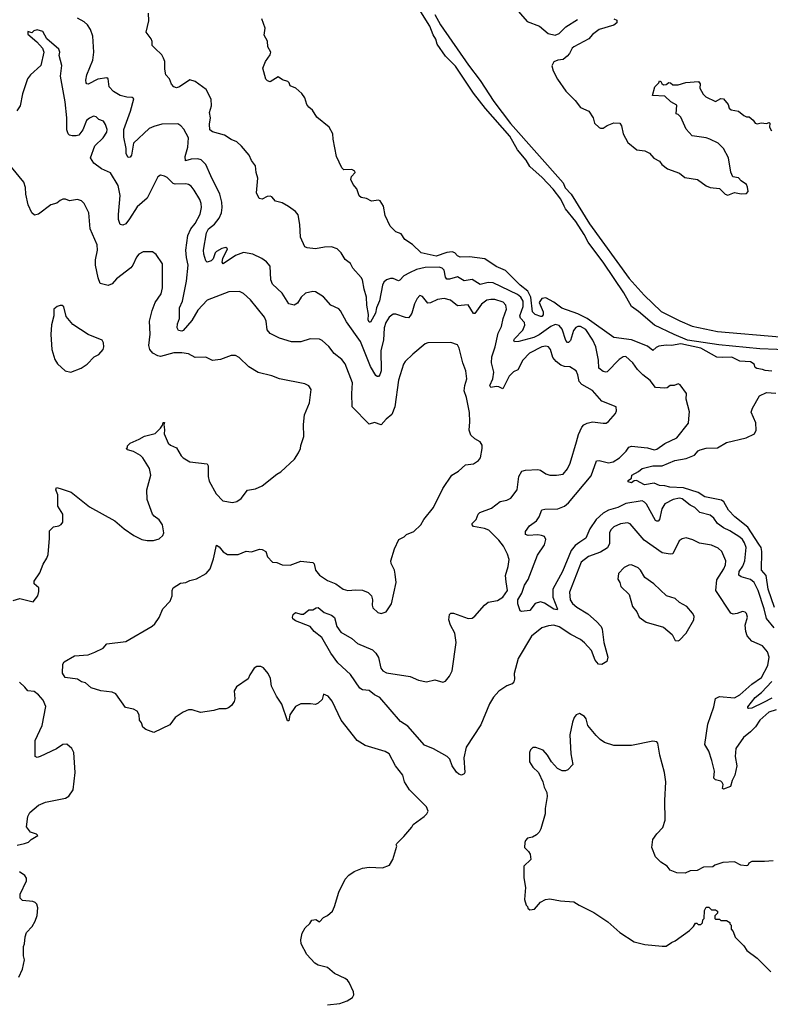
# Model space of a CAD drawing. Extents: x 2220333 to 2384341, y 721037 to 894043.
# Tile 85 of 256: x 2274423 to 2280034, y 769813 to 777168. Entities that reach past the tile are written whole.
import ezdxf

# ---------------------------------------------------------------- set-up
doc = ezdxf.new("R2010")
doc.units = 0

msp = doc.modelspace()

# ---------------------------------------------------------------- linework, layer by layer
at = {"layer": '0CON10XD'}
for points in [[(2278000, 777405), (2278216.7, 777155), (2278308.1, 777118.1), (2278373.3, 777063.3), (2278425, 777052.5), (2278456, 777064), (2278505, 777114), (2278591.7, 777168.3)], [(2280209.3, 774699.3), (2279955, 774708.4), (2279649.3, 774739.3), (2279415, 774774.9), (2279315.6, 774815), (2279167.3, 774885), (2279049, 774989), (2278995.5, 775025), (2278938.1, 775128.1), (2278788.4, 775348.4), (2278673.2, 775505), (2278642.9, 775562.9), (2278579.4, 775659.4), (2278501.8, 775755), (2278493.5, 775773.5), (2278467.5, 775827.5), (2278411.4, 775901.4), (2278329.2, 775989.2), (2278235, 776071.1), (2278208.3, 776118.3), (2278143.1, 776195), (2278087.3, 776297.3), (2277905, 776504.5), (2277815, 776618.5), (2277679.4, 776819.4), (2277605.6, 776895), (2277543.7, 776983.7), (2277532.5, 777022.5), (2277513.1, 777055), (2277488.4, 777118.4), (2277354.2, 777335)], [(2276432.3, 775772.3), (2276385, 775798.8), (2276335, 775811.2), (2276306.7, 775845), (2276295, 775850), (2276272.3, 775847.7), (2276235, 775826.7), (2276212.3, 775832.3), (2276194.1, 775874.1), (2276204, 775985), (2276190, 776025), (2276186.9, 776075), (2276154.6, 776114.6), (2276137.5, 776155), (2276082.1, 776222.1), (2276045, 776256), (2276003, 776273), (2275955, 776303.8), (2275865, 776329.2), (2275844.3, 776345), (2275842.4, 776387.6), (2275850, 776435), (2275842.5, 776475), (2275856.2, 776525), (2275853.8, 776575), (2275818, 776645), (2275735.5, 776705.5), (2275695, 776717.8), (2275617.5, 776665), (2275595, 776658.8), (2275575, 776666.7), (2275558.8, 776685), (2275542.5, 776725), (2275516.7, 776755), (2275508.3, 776798.3), (2275507.5, 776855), (2275499.1, 776879.1), (2275484.4, 776904.4), (2275433.8, 776955), (2275413.8, 776975), (2275414.3, 777005), (2275406.9, 777025), (2275368, 777075), (2275388, 777158), (2275385.9, 777215.9)], [(2277526.7, 777206.7), (2277568.5, 777128.5), (2277777.5, 776827.5), (2277865, 776714.3), (2277967.4, 776557.4), (2278091.3, 776391.3), (2278485, 775948.2), (2278500.8, 775910.8), (2278545, 775864.5), (2278682.2, 775642.2), (2278979.4, 775235), (2279090.1, 775110.1), (2279218.8, 774988.8), (2279357.9, 774917.9), (2279448.9, 774878.9), (2279638.4, 774838.4), (2280105, 774798.3)], [(2278060.3, 772969.7), (2278054.5, 773015), (2278075, 773082.5), (2278080.6, 773135), (2278068.9, 773175), (2278040, 773235), (2278005, 773280), (2277929.2, 773355), (2277897.4, 773367.4), (2277815, 773381.4), (2277804, 773395), (2277806, 773405), (2277834.2, 773435), (2277850.8, 773475), (2277862.4, 773487.6), (2277950.3, 773519.7), (2278015, 773568), (2278065, 773578.8), (2278093.3, 773595), (2278142, 773655), (2278153.1, 773755), (2278175.8, 773794.2), (2278205, 773802), (2278295, 773807.1), (2278315, 773802), (2278355, 773774.4), (2278385, 773765.6), (2278435.6, 773764.4), (2278485, 773774.2), (2278517.4, 773812.6), (2278538.5, 773855), (2278584.4, 774014.4), (2278599.5, 774070.5), (2278625.5, 774124.5), (2278639.4, 774140.6), (2278665.6, 774154.4), (2278705, 774164.4), (2278785, 774152.9), (2278806.7, 774155), (2278824.2, 774165.8), (2278876.7, 774225), (2278883.3, 774245), (2278882.5, 774275), (2278775, 774318.6), (2278705, 774398.9), (2278625, 774441.9), (2278606, 774466), (2278595.4, 774515.4), (2278581.4, 774545), (2278535, 774574.4), (2278495, 774577.9), (2278467.7, 774587.7), (2278433.3, 774613.3), (2278408.5, 774645), (2278390, 774705), (2278375, 774723.3), (2278355, 774728.5), (2278325, 774724.1), (2278232.7, 774677.3), (2278185, 774625.6), (2278147.4, 774552.6), (2278115, 774537.5), (2278082.9, 774505), (2278035, 774411.2), (2278005, 774424.4), (2277985, 774427.5), (2277945, 774420.8), (2277937.1, 774435), (2277960, 774485), (2277966.9, 774535), (2277950, 774605), (2277951.2, 774648.8), (2277976.9, 774725), (2277999.6, 774825), (2278024.5, 774875), (2278037.3, 774935), (2278061.8, 775005), (2278057.5, 775035), (2278038.1, 775058.1), (2277975, 775077.1), (2277945, 775078.8), (2277915, 775072.2), (2277875, 775041.8), (2277826.1, 774973.9), (2277815, 774972.9), (2277775, 775038.6), (2277695, 775030.9), (2277642.3, 775072.2), (2277595.3, 775085.3), (2277545, 775078), (2277495, 775053.3), (2277475, 775050), (2277435, 775100), (2277415, 775108), (2277392.9, 775085), (2277374.2, 775045), (2277354.4, 774975.6), (2277342, 774955), (2277328.1, 774941.9), (2277308, 774942), (2277235, 774967.5), (2277215, 774967.5), (2277184.4, 774945), (2277159.4, 774905), (2277146.7, 774865), (2277141.9, 774775), (2277122.8, 774697.2), (2277124.1, 774545.9), (2277114.6, 774515.4), (2277105, 774502.9), (2277095, 774502.5), (2277085, 774510), (2277046.5, 774576.5), (2276970.5, 774765), (2276865, 774912), (2276822, 774992), (2276807.8, 775007.8), (2276748.8, 775035), (2276695, 775098), (2276635, 775136), (2276615, 775137.5), (2276558.8, 775125), (2276527.5, 775095), (2276500.9, 775049.1), (2276475, 775034.2), (2276435, 775045.7), (2276410.5, 775085), (2276385.7, 775125), (2276312.1, 775192.1), (2276300.4, 775225), (2276295, 775326.7), (2276268.7, 775358.7), (2276234.3, 775384.3), (2276165, 775416), (2276095, 775428.6), (2276035, 775407.1), (2275943.8, 775343.8), (2275937, 775357), (2275941.2, 775385), (2275976.7, 775455), (2275965, 775466.2), (2275935, 775457.5), (2275894, 775435), (2275884.3, 775425), (2275868.3, 775381.7), (2275853.6, 775366.4), (2275825, 775357.5), (2275815, 775367.5), (2275799.2, 775415), (2275796.7, 775446.7), (2275820.3, 775575), (2275835.4, 775605), (2275878.5, 775641.5), (2275914.6, 775685), (2275931.4, 775725), (2275936, 775766), (2275933.8, 775805), (2275919.1, 775865), (2275850.7, 776000.7), (2275814.5, 776085), (2275780.5, 776120.5), (2275755, 776128.5), (2275705, 776124.6), (2275663.1, 776113.1), (2275661.1, 776145), (2275680.4, 776215), (2275685.4, 776285), (2275650.3, 776350.3), (2275628, 776375), (2275605, 776388.6), (2275486.4, 776386.4), (2275425, 776370.4), (2275391.4, 776355), (2275274.6, 776245), (2275260, 776155), (2275248.1, 776141.9), (2275235, 776138.2), (2275219.5, 776165), (2275218.2, 776205), (2275201, 776291), (2275202.5, 776347.5), (2275252, 776485), (2275275.6, 776575.6), (2275265, 776586), (2275225, 776588.8), (2275175, 776601.4), (2275125, 776632.2), (2275092.5, 776665), (2275083.8, 776725), (2275075, 776733.8), (2275007.9, 776722.1), (2274935, 776686.7), (2274925, 776687.5), (2274921.2, 776695), (2274917.5, 776715), (2274924.5, 776755), (2274971.1, 776865), (2274976.2, 776925), (2274970.4, 777045), (2274952.5, 777095), (2274930.2, 777130.2), (2274905, 777150.9), (2274855, 777177.9)], [(2280045, 774543.3), (2279995, 774546.2), (2279975, 774556), (2279932.3, 774562.3), (2279920.8, 774570.8), (2279912, 774595), (2279885, 774613.1), (2279805, 774618.1), (2279745, 774645.8), (2279674.5, 774644.5), (2279635, 774647.5), (2279513.6, 774715), (2279365, 774745.9), (2279295, 774733.9), (2279255, 774736.3), (2279201.1, 774728.9), (2279180.4, 774719.6), (2279155, 774695.8), (2279115, 774728.2), (2278995, 774776.5), (2278864.4, 774794.4), (2278665.1, 774935.1), (2278595, 774970), (2278475, 775013.4), (2278416.5, 775056.5), (2278355, 775089.1), (2278325.9, 775084.1), (2278305.4, 775055), (2278335.3, 774985), (2278335, 774964), (2278325, 774950), (2278319.1, 774950.9), (2278275, 774966.7), (2278256.5, 774985), (2278243, 775095), (2278220.5, 775140.5), (2278164.7, 775185), (2278055, 775294.6), (2277985.7, 775325), (2277900.9, 775380.9), (2277785.4, 775395.4), (2277715, 775394.6), (2277695, 775404.4), (2277675, 775425.6), (2277655, 775433.3), (2277615, 775429.5), (2277535, 775400.7), (2277425, 775427.1), (2277358.8, 775488.8), (2277302.5, 775525), (2277275, 775567.5), (2277235, 775582.5), (2277192.5, 775625), (2277153.8, 775705), (2277143.3, 775775), (2277117.5, 775815), (2277105, 775820), (2277052.9, 775812.9), (2277015, 775831.2), (2276975, 775840), (2276961.7, 775851.7), (2276944, 775905), (2276915, 775937.5), (2276898, 775975), (2276903.4, 775996.6), (2276930, 776025), (2276928.8, 776035), (2276905, 776049.2), (2276845, 776046.2), (2276831.7, 776061.7), (2276790, 776145), (2276765.8, 776275), (2276764.2, 776315), (2276736.2, 776365), (2276645, 776440), (2276612.3, 776492.3), (2276583.3, 776515), (2276570, 776535), (2276553.6, 776583.6), (2276532.5, 776615), (2276487, 776657), (2276443.6, 776673.6), (2276437.5, 776695), (2276426.4, 776706.4), (2276388.3, 776718.3), (2276355, 776740), (2276295, 776703.3), (2276275, 776710), (2276262.3, 776722.3), (2276241.2, 776805), (2276260, 776855), (2276296.2, 776905), (2276300, 776925), (2276277.5, 776965), (2276276.4, 777006.4), (2276250.7, 777050.7), (2276257, 777103), (2276233.6, 777173.6)], [(2278865, 777173.8), (2278887.5, 777165), (2278886.7, 777145), (2278865, 777126.2), (2278755.5, 777094.5), (2278705, 777058), (2278676.7, 777025), (2278565, 776966), (2278552, 776955), (2278532.5, 776915), (2278515, 776894), (2278485, 776870), (2278445, 776865.8), (2278415, 776853.3), (2278401.7, 776821.7), (2278410, 776785), (2278443.4, 776723.4), (2278505, 776633.8), (2278574.2, 776564.2), (2278615, 776512), (2278676.7, 776485), (2278710, 776435), (2278720, 776395), (2278755, 776363.3), (2278765, 776356.7), (2278785, 776356.7), (2278813.3, 776376.7), (2278865, 776396.7), (2278910, 776395), (2278922.5, 776375), (2278934.1, 776314.1), (2278969.5, 776249.5), (2279035, 776196.7), (2279095, 776187.5), (2279130.7, 776170.7), (2279164.1, 776134.1), (2279205, 776110), (2279222.5, 776085), (2279265, 776054.2), (2279355, 776020), (2279395, 775990), (2279490, 775975), (2279555, 775927.5), (2279583.6, 775913.6), (2279655, 775907.5), (2279695, 775863.3), (2279715, 775856.7), (2279765, 775876.7), (2279815, 775867.5), (2279855, 775870), (2279867.5, 775885), (2279862.5, 775917.5), (2279855.9, 775935.9), (2279815, 775963.3), (2279795, 775987.5), (2279752.5, 775995), (2279738.3, 776028.3), (2279720, 776135), (2279683.8, 776205), (2279643.3, 776245), (2279582.5, 776275), (2279555, 776286.2), (2279450.7, 776300.7), (2279405, 776350), (2279365, 776440), (2279345, 776460), (2279330, 776465), (2279335, 776530), (2279290, 776555), (2279245, 776597.5), (2279152.5, 776602.5), (2279170, 776665), (2279200, 776695), (2279205, 776710), (2279216.4, 776706.4), (2279221.7, 776691.7), (2279235, 776680), (2279255, 776682.5), (2279275, 776697.5), (2279287, 776697), (2279305, 776680), (2279345, 776680), (2279401.7, 776698.3), (2279496.4, 776706.4), (2279509.3, 776689.3), (2279507.5, 776655), (2279531.2, 776611.2), (2279551.2, 776591.2), (2279625, 776556.7), (2279665, 776578.8), (2279685, 776576.7), (2279717.5, 776535), (2279727, 776507), (2279740, 776495), (2279795, 776483.3), (2279835, 776452.5), (2279855, 776442.5), (2279875, 776442.5), (2279905, 776417.5), (2279920, 776395), (2279935, 776390), (2279966.4, 776396.4), (2280005, 776392.5), (2280025, 776400), (2280030, 776395), (2280027.5, 776365), (2280041.7, 776338.3)], [(2276597, 772057), (2276525, 772057.5), (2276485, 772037.5), (2276443.3, 771975), (2276435, 771930), (2276425, 771930), (2276383.3, 772055), (2276342.5, 772115), (2276305, 772190), (2276297, 772247), (2276280, 772285), (2276245, 772327.5), (2276225, 772337.5), (2276195, 772337.5), (2276177, 772323), (2276142.5, 772275), (2276130, 772245), (2276042.5, 772185), (2276027.5, 772155), (2276032.5, 772095), (2276026.7, 772075), (2276007.5, 772045), (2275985, 772027.5), (2275965, 772020), (2275915, 772020), (2275875, 772006.7), (2275775, 771993.3), (2275711.7, 772011.7), (2275685, 772013.3), (2275645, 771995.7), (2275584.2, 771955.8), (2275545, 771901.2), (2275425, 771843.3), (2275365, 771866.7), (2275343.6, 771883.6), (2275332.5, 771915), (2275317.5, 771935), (2275316.2, 771975), (2275301.7, 772001.7), (2275275, 772018.8), (2275215, 772030.8), (2275142.1, 772132.1), (2275115, 772144.4), (2275030, 772155), (2274958.1, 772178.1), (2274915, 772215.7), (2274885, 772222), (2274855, 772242), (2274762.5, 772255), (2274743.6, 772286.4), (2274746.7, 772355), (2274755, 772372.5), (2274833.6, 772416.4), (2274935, 772424.3), (2274985.6, 772444.4), (2275047.3, 772472.7), (2275075, 772506.7), (2275217.3, 772522.7), (2275412.3, 772637.7), (2275433.3, 772655), (2275465, 772702.5), (2275492.1, 772767.9), (2275547.5, 772825), (2275562, 772865), (2275562, 772905), (2275570, 772925), (2275625, 772958), (2275665, 772964), (2275695, 772980), (2275745, 772992), (2275817.9, 773032.1), (2275847.5, 773065), (2275870.8, 773140.8), (2275895, 773242.5), (2275915, 773230), (2275945, 773192), (2275976.1, 773173.9), (2276055.9, 773174.1), (2276115, 773196.7), (2276155, 773192), (2276215, 773212), (2276235, 773210.8), (2276262, 773195), (2276276, 773156), (2276313.8, 773115), (2276345, 773112.5), (2276385.7, 773095.7), (2276445, 773094.4), (2276525, 773122.9), (2276613.9, 773113.9), (2276623.9, 773103.9), (2276634, 773055), (2276665, 773017.5), (2276725, 772979.2), (2276785, 772953.1), (2276840, 772915), (2276875, 772904.2), (2276935, 772910), (2276985, 772906), (2277028.3, 772888.3), (2277052.5, 772865), (2277060, 772835), (2277056.7, 772795), (2277063.3, 772775), (2277099.3, 772739.3), (2277125, 772731.2), (2277162.5, 772745), (2277202.5, 772805), (2277236.2, 772965), (2277229.2, 773025), (2277224, 773055), (2277200, 773105), (2277198, 773125), (2277225.9, 773214.1), (2277257.5, 773285), (2277296.1, 773303.9), (2277315, 773322.5), (2277370, 773345), (2277422.5, 773395), (2277443.3, 773435), (2277515.8, 773524.2), (2277586.7, 773665), (2277654.4, 773765.6), (2277703.3, 773795), (2277755, 773843.3), (2277815, 773850), (2277853.3, 773875), (2277868, 773895), (2277880.8, 773965), (2277878.8, 773988.8), (2277865, 774013.3), (2277825, 774036.2), (2277794.2, 774064.2), (2277782.7, 774102.7), (2277788.1, 774165), (2277785.5, 774234.5), (2277763.3, 774345), (2277746.5, 774395), (2277750, 774435), (2277765.5, 774485), (2277757.5, 774545), (2277734.3, 774605), (2277708, 774715), (2277695, 774738.8), (2277645, 774755.7), (2277475, 774752.9), (2277455, 774745.7), (2277361.3, 774668.7), (2277304, 774615), (2277290.8, 774595), (2277254.4, 774475), (2277226.2, 774275), (2277205, 774218.8), (2277162.5, 774185), (2277125, 774142), (2277075, 774158.8), (2277035, 774146.7), (2276908.8, 774275), (2276904.6, 774375), (2276909.6, 774455), (2276855, 774596), (2276829.8, 774629.8), (2276773.3, 774673.3), (2276735, 774727.5), (2276685, 774772), (2276665, 774780.8), (2276595, 774782.9), (2276525, 774762.5), (2276455, 774762.5), (2276365, 774789.4), (2276294.6, 774824.6), (2276271.9, 774851.9), (2276264.5, 774915), (2276252.2, 774945), (2276149.2, 775075), (2276095, 775122), (2276065, 775138), (2275987.5, 775135), (2275825, 775072.2), (2275755, 774998.1), (2275708.7, 774921.3), (2275645.6, 774845), (2275635, 774840), (2275609.2, 774845), (2275600, 774865), (2275603.1, 774895), (2275618, 774935), (2275618.7, 775015), (2275640, 775065), (2275669.7, 775215), (2275682.7, 775335), (2275669.1, 775390.9), (2275666.2, 775445), (2275680.8, 775555), (2275701.8, 775605), (2275734.1, 775645.9), (2275771.5, 775715), (2275781.5, 775765), (2275780, 775795), (2275770, 775825), (2275726.7, 775895), (2275705, 775923.1), (2275685, 775937.5), (2275665, 775942.1), (2275585, 775938.1), (2275570, 775945), (2275525, 775988), (2275505, 776000), (2275475, 776006.7), (2275456.4, 775993.6), (2275375, 775833.8), (2275300.1, 775769.9), (2275245, 775679.2), (2275216.3, 775643.7), (2275195, 775634), (2275175, 775638.8), (2275162.7, 775675), (2275162, 775712), (2275175.4, 775855), (2275159.5, 775929.5), (2275102.7, 776022.7), (2275034.5, 776054.5), (2274977.5, 776095), (2274952.5, 776135), (2274983.8, 776225), (2275046, 776285), (2275075, 776327.5), (2275077.3, 776347.3), (2275065.6, 776385.6), (2275049.2, 776409.2), (2275015, 776421.2), (2274995, 776442), (2274975, 776445.7), (2274945, 776432.9), (2274922.9, 776415), (2274894.2, 776345), (2274865, 776306.2), (2274845, 776299.2), (2274815, 776299.4), (2274795.6, 776305.6), (2274785, 776316.2), (2274775.6, 776345), (2274775.4, 776435), (2274763.1, 776555), (2274729.4, 776745), (2274737.1, 776825), (2274719.3, 776900.7), (2274723.3, 776925), (2274715, 776947.5), (2274626.7, 777025), (2274595, 777078.8), (2274555, 777091.2), (2274530, 777085), (2274515, 777070), (2274485, 777080), (2274485, 777060), (2274551.7, 777001.7), (2274593.9, 776953.9), (2274602.5, 776925), (2274582, 776825), (2274505, 776756.2), (2274482, 776725), (2274445, 776612.5), (2274425.7, 776525), (2274402.9, 776487.1)], [(2274375, 772830), (2274425, 772844), (2274525, 772820), (2274558, 772865), (2274566.1, 772896.1), (2274566.2, 772925), (2274531.2, 772955), (2274531.2, 772975), (2274572.5, 773035), (2274598.3, 773101.7), (2274626.7, 773145), (2274636.1, 773173.9), (2274646.2, 773295), (2274645, 773350), (2274675, 773380), (2274715, 773387.5), (2274733, 773397), (2274746.4, 773413.6), (2274746.2, 773475), (2274708.8, 773535), (2274708.3, 773618.3), (2274693.6, 773656.4), (2274697.5, 773672.5), (2274725, 773666.7), (2274808.3, 773638.3), (2274945, 773528), (2275133.3, 773425), (2275205, 773363.8), (2275277.5, 773315), (2275335, 773286.2), (2275375, 773276.7), (2275423.6, 773276.4), (2275465, 773290), (2275492.5, 773315), (2275500, 773335), (2275491.2, 773395), (2275465, 773432.5), (2275428.3, 773458.3), (2275416.7, 773475), (2275376.2, 773585), (2275374.2, 773655), (2275404.2, 773765), (2275394, 773815), (2275343.3, 773895), (2275325, 773913.3), (2275275, 773941.2), (2275230, 773955), (2275220, 773965), (2275228.3, 773971.7), (2275230, 773985), (2275250, 774005), (2275316.7, 774033.3), (2275355, 774057.5), (2275435, 774076.7), (2275475, 774117.5), (2275491.7, 774138.3), (2275495, 774160), (2275505, 774160), (2275500, 774145), (2275506.2, 774105), (2275503.3, 774075), (2275533.3, 774005), (2275549.3, 773989.3), (2275595, 773970), (2275629.3, 773909.3), (2275644, 773895), (2275695, 773865.7), (2275825, 773850), (2275832, 773835), (2275832, 773755), (2275839.5, 773719.5), (2275891.2, 773625), (2275942.5, 773575), (2276015, 773561.2), (2276045, 773568.8), (2276078.8, 773591.2), (2276125, 773653.8), (2276185, 773663.8), (2276235, 773686.7), (2276345, 773773.8), (2276375, 773790), (2276476.7, 773885), (2276508.3, 773931.7), (2276522.5, 773965), (2276523.6, 773986.4), (2276546.1, 774053.9), (2276543.6, 774143.6), (2276551.2, 774215), (2276590, 774305), (2276593.6, 774346.4), (2276602.5, 774405), (2276585, 774432.5), (2276555, 774448.8), (2276365, 774484.2), (2276306.8, 774506.8), (2276205, 774532), (2276136.7, 774575), (2276062.5, 774645), (2276035, 774660), (2276005, 774658.8), (2275925, 774630), (2275865, 774621.2), (2275815, 774646.2), (2275734.5, 774644.5), (2275685, 774671.4), (2275635, 774680), (2275575, 774678.9), (2275475, 774652.5), (2275455, 774656.9), (2275417.8, 774677.8), (2275395.6, 774705), (2275388.5, 774735), (2275398.6, 774818.6), (2275394.5, 774915), (2275413.3, 774995), (2275435.4, 775054.6), (2275479.8, 775120.2), (2275490.6, 775165), (2275490.6, 775345), (2275443.9, 775413.9), (2275415, 775433.3), (2275345, 775433.3), (2275314.4, 775415.6), (2275295.6, 775394.4), (2275270, 775335), (2275254.7, 775315.3), (2275147.6, 775232.4), (2275115, 775194.4), (2275085, 775183.1), (2275025, 775196.7), (2275009.8, 775239.8), (2274990.8, 775335), (2274990.4, 775375), (2275004.5, 775445), (2275002.2, 775485), (2274949.4, 775605), (2274940, 775725), (2274906, 775795), (2274885, 775813.8), (2274855, 775823.8), (2274795, 775813.8), (2274765, 775828), (2274745, 775825.8), (2274725, 775818), (2274701.7, 775798.3), (2274655.8, 775784.2), (2274565, 775716.2), (2274535, 775706.7), (2274513.9, 775723.9), (2274486.7, 775785), (2274470, 775865), (2274466.7, 775915), (2274453.3, 775955), (2274362.5, 776065)], [(2280062.2, 772625), (2280004.5, 772694.5), (2279987.2, 772767.2), (2279941.7, 772905), (2279913.4, 772965), (2279885, 772987.1), (2279816.3, 773006.3), (2279798, 773018), (2279802.1, 773045), (2279829.2, 773085), (2279843.5, 773125), (2279852.8, 773225), (2279839.7, 773259.7), (2279825.3, 773285), (2279805, 773303.1), (2279730.3, 773350.3), (2279682.7, 773372.7), (2279639.2, 773405), (2279610.6, 773445), (2279585, 773466.5), (2279505.9, 773485.9), (2279469.2, 773525), (2279435, 773540.5), (2279375, 773590), (2279355, 773594.5), (2279308, 773585), (2279245, 773551.9), (2279222.7, 773515), (2279204.5, 773435.5), (2279195, 773422.5), (2279185, 773420.8), (2279175, 773428), (2279108.8, 773548.8), (2279094.4, 773565), (2279075, 773573.9), (2278955, 773552.9), (2278895, 773523.3), (2278825, 773503.3), (2278785, 773481.8), (2278733.2, 773435), (2278684.2, 773365), (2278655.5, 773295), (2278608.9, 773265), (2278575, 773239.3), (2278545, 773203.8), (2278481.2, 773045), (2278408.3, 772915), (2278409, 772855), (2278442.9, 772765), (2278439.8, 772760.2), (2278415, 772764.1), (2278345, 772810.6), (2278315, 772820.6), (2278275, 772807.3), (2278236, 772754), (2278175, 772746.5), (2278165, 772751.2), (2278146.8, 772805), (2278147.7, 772835), (2278177.3, 772885), (2278195.5, 772944.5), (2278223.3, 772986.7), (2278292.3, 773167.7), (2278345, 773246), (2278355.4, 773285), (2278345, 773307.5), (2278322.5, 773315), (2278295, 773320), (2278224.7, 773314.7), (2278202.8, 773322.8), (2278204.2, 773345), (2278234.1, 773385.9), (2278286.9, 773425), (2278305.5, 773455), (2278325, 773505.8), (2278347.9, 773512.1), (2278445, 773514.1), (2278495, 773534.1), (2278525, 773558.2), (2278695, 773760.6), (2278735, 773872.5), (2278755, 773875.6), (2278825, 773856.9), (2278858.8, 773865), (2278906.9, 773895), (2278955.7, 773945), (2278975.5, 773974.5), (2278995, 773983.1), (2279115, 773968.6), (2279165, 773955.7), (2279185, 773959.4), (2279245, 774002.5), (2279336, 774045), (2279422, 774155), (2279426.4, 774216.4), (2279429.3, 774239.3), (2279404.1, 774334.1), (2279406, 774375), (2279360.7, 774440.7), (2279345, 774446.7), (2279315, 774436.2), (2279285, 774436), (2279262.3, 774417.7), (2279245.8, 774414.2), (2279175, 774421.2), (2279135, 774473.1), (2279080, 774515), (2279041.4, 774555), (2279005.4, 774605.4), (2278955, 774650.8), (2278935, 774648.6), (2278905, 774630), (2278815, 774537.3), (2278805, 774533.8), (2278785, 774539.2), (2278751.2, 774565), (2278748.7, 774625), (2278729.2, 774725), (2278706.8, 774775), (2278654.2, 774854.2), (2278615, 774874.8), (2278595, 774875.8), (2278580.7, 774869.3), (2278563.6, 774846.4), (2278539.4, 774770.6), (2278525, 774756.7), (2278516.9, 774756.9), (2278505, 774771.2), (2278476.7, 774856.7), (2278455, 774883.1), (2278425, 774890), (2278392.9, 774877.1), (2278306, 774814), (2278265, 774793), (2278155, 774763.4), (2278121.5, 774761.5), (2278115.7, 774775), (2278121.1, 774785), (2278185, 774849.5), (2278198.8, 774885), (2278195.3, 774905.3), (2278167.1, 774937.1), (2278161.1, 774955), (2278187.4, 775025), (2278187.2, 775065), (2278170, 775095), (2278145, 775114.8), (2277961.7, 775201.7), (2277925, 775204), (2277865, 775190), (2277805, 775226.7), (2277745, 775218.1), (2277695, 775246.5), (2277635, 775229.1), (2277615, 775230), (2277605.5, 775245), (2277595, 775296.7), (2277580.9, 775310.9), (2277558.8, 775318.8), (2277455, 775317.6), (2277388, 775302), (2277337.5, 775277.5), (2277294.6, 775255.4), (2277265, 775221.4), (2277255, 775218.1), (2277215, 775234.5), (2277195, 775235.5), (2277165, 775223.8), (2277145, 775206.2), (2277134.1, 775185), (2277111.8, 775068.2), (2277089.2, 775015), (2277083.8, 774975), (2277045, 774908.8), (2277035, 774908.8), (2277027.5, 774925), (2277031.1, 774965), (2277016.7, 775035), (2277016.2, 775096.2), (2276997.3, 775155), (2276985.5, 775225), (2276975, 775242), (2276912.7, 775312.7), (2276895, 775346.7), (2276855, 775376), (2276826.3, 775426.3), (2276795.7, 775455.7), (2276755, 775470), (2276701.7, 775468.3), (2276635, 775455.8), (2276572.3, 775462.3), (2276555, 775470), (2276522.4, 775542.4), (2276517.9, 775637.9), (2276505, 775710), (2276485, 775736), (2276432.3, 775772.3)], [(2274805, 774534), (2274882.5, 774565), (2274926.7, 774595), (2274979.5, 774650.5), (2275015, 774667.5), (2275046.7, 774705), (2275052.5, 774725), (2275050, 774755), (2275040, 774775), (2274935, 774816.2), (2274821.2, 774891.2), (2274771.7, 774951.7), (2274753, 775023), (2274741.7, 775031.7), (2274725, 775032.5), (2274703.9, 775026.1), (2274677.5, 775005), (2274677.5, 774955), (2274661.7, 774888.3), (2274656.7, 774815), (2274663.8, 774705), (2274685, 774630), (2274705, 774597.5), (2274764.3, 774544.3), (2274805, 774534)], [(2280065, 772778.1), (2280017.5, 772915), (2280001.6, 773015), (2279968.5, 773055), (2279971.4, 773195), (2279965.3, 773225), (2279949, 773249), (2279865, 773377.5), (2279768.8, 773455), (2279722.3, 773505), (2279686.9, 773566.9), (2279668.8, 773578.8), (2279545, 773604.5), (2279495, 773637.3), (2279385, 773671.5), (2279283.3, 773675), (2279245, 773686.1), (2279205, 773689.1), (2279165, 773706.2), (2279093.9, 773693.9), (2279033.6, 773726.4), (2279016.4, 773723.6), (2278995, 773707.5), (2278970, 773715), (2278970, 773725), (2278997, 773743), (2278997.5, 773765), (2279047.9, 773792.1), (2279076.2, 773815), (2279155.4, 773835.4), (2279225, 773834.2), (2279318.8, 773875), (2279405, 773889.1), (2279465.9, 773914.1), (2279495, 773946.9), (2279510, 773955), (2279555, 773967.8), (2279639.7, 773970.3), (2279705, 774008.5), (2279853.3, 774045), (2279916.6, 774073.4), (2279927.3, 774102.7), (2279925.8, 774155.8), (2279890, 774235), (2279900, 774265), (2279953, 774357), (2280005, 774382.5), (2280075, 774377.5)], [(2280076.4, 772013.7), (2280022.7, 771995), (2279955.6, 771935), (2279923.4, 771886.6), (2279885, 771848), (2279832.5, 771805), (2279777.1, 771725), (2279770, 771665), (2279784.4, 771595), (2279769.4, 771525), (2279747.5, 771485), (2279735, 771441.2), (2279685, 771420), (2279677.5, 771425), (2279680.8, 771455), (2279675, 771470), (2279665, 771480), (2279625, 771488.8), (2279612.3, 771502.3), (2279616.7, 771555), (2279597.5, 771635), (2279574.2, 771705), (2279544.4, 771755), (2279566.2, 771905), (2279612.1, 772035), (2279623.4, 772096.6), (2279655, 772113.5), (2279765, 772103.6), (2279807.1, 772125), (2279895.3, 772204.7), (2279967.8, 772255), (2280015.9, 772344.1), (2280025.6, 772405), (2280012.2, 772445), (2279975, 772492), (2279895, 772526.2), (2279861.9, 772565), (2279851.2, 772598.8), (2279846.9, 772645), (2279863.8, 772705), (2279855, 772732.5), (2279845, 772742.5), (2279825, 772747.5), (2279785, 772731.2), (2279755, 772726.7), (2279737.5, 772735), (2279627.3, 772905), (2279634.6, 772985), (2279686.6, 773065), (2279698.7, 773095), (2279701.5, 773125), (2279671.1, 773195), (2279645, 773220), (2279595, 773242.1), (2279505, 773257.1), (2279453.6, 773283.6), (2279405, 773297.5), (2279375, 773290.8), (2279352.5, 773275), (2279305, 773179.2), (2279285, 773174.4), (2279225, 773186.5), (2279091.3, 773281.3), (2278985, 773401.4), (2278965, 773410), (2278915, 773402.5), (2278865, 773380.8), (2278841.7, 773358.3), (2278832.9, 773335), (2278832.1, 773255), (2278816.4, 773223.6), (2278765, 773191.2), (2278675, 773158.1), (2278619.5, 773115), (2278531.7, 772891.7), (2278537.8, 772835), (2278555, 772807.1), (2278588.6, 772778.6), (2278669.2, 772729.2), (2278733.8, 772673.8), (2278768.6, 772635), (2278776.5, 772615), (2278788.2, 772515), (2278820, 772405), (2278812, 772375), (2278775, 772352.1), (2278750, 772355), (2278725, 772384.4), (2278696, 772455), (2278645, 772512.9), (2278615, 772537.7), (2278541.5, 772575), (2278455, 772632.1), (2278415, 772644.5), (2278375, 772641.1), (2278325, 772624.5), (2278248, 772562), (2278148.7, 772395), (2278119.2, 772285), (2278121.7, 772241.7), (2278117.8, 772222.2), (2278105, 772206.9), (2278065, 772193.3), (2278005, 772151.5), (2277965, 772106.5), (2277935, 772057.1), (2277870.2, 771899.8), (2277761.1, 771735), (2277742.2, 771655), (2277750.8, 771545), (2277745, 771533.8), (2277726.1, 771523.9), (2277705, 771531.2), (2277688.3, 771548.3), (2277656, 771595), (2277637.5, 771645), (2277618, 771665), (2277515, 771722.2), (2277449.3, 771749.3), (2277325, 771889.6), (2277270.5, 771925), (2277116.1, 772106.1), (2277076.1, 772126.1), (2277035, 772156.9), (2276985, 772162.5), (2276965, 772174.2), (2276895, 772277.1), (2276801.1, 772365), (2276749.6, 772435), (2276682.2, 772552.2), (2276625, 772598.8), (2276595.5, 772635.5), (2276485, 772676.7), (2276465, 772692.5), (2276462.5, 772705), (2276467.5, 772725), (2276485, 772740), (2276525, 772726.7), (2276545, 772726.7), (2276585, 772760), (2276615, 772760), (2276640, 772775), (2276655, 772776.7), (2276699.5, 772739.5), (2276755, 772720), (2276775, 772703.3), (2276794, 772635), (2276823.2, 772593.2), (2276905.5, 772545.5), (2276948.8, 772508.8), (2277060.6, 772460.6), (2277085.6, 772435.6), (2277105, 772403.3), (2277122.9, 772325), (2277138, 772305), (2277165, 772289.4), (2277340.6, 772260.6), (2277405, 772234.2), (2277465, 772222), (2277525, 772236), (2277585, 772220), (2277605, 772226.2), (2277635, 772263.3), (2277655.7, 772304.3), (2277684.5, 772515), (2277676.2, 772585), (2277643.5, 772645), (2277631.9, 772685), (2277636.7, 772725), (2277646.2, 772733.8), (2277665, 772734), (2277775, 772694.2), (2277805, 772698), (2277825, 772712), (2277898.1, 772795), (2277925, 772817.3), (2277995, 772828.9), (2278035, 772854.5), (2278069.6, 772905), (2278060.3, 772969.7)], [(2279345, 772527.5), (2279355, 772532.5), (2279404.1, 772585.9), (2279461.2, 772685), (2279463.6, 772713.6), (2279453.3, 772735), (2279410, 772785), (2279354.2, 772814.2), (2279323.6, 772843.6), (2279257.5, 772865), (2279163.3, 772955), (2279095, 773000), (2279063.8, 773055), (2279045, 773073.8), (2278995, 773096), (2278975, 773093.8), (2278942.5, 773075), (2278899.3, 773030.7), (2278895, 772990), (2278910, 772965), (2278917.5, 772935), (2278977.5, 772875), (2279003.3, 772785), (2279036.7, 772745), (2279053.3, 772705), (2279105, 772668.8), (2279235, 772631.2), (2279300, 772575), (2279321.7, 772531.7), (2279345, 772527.5)], [(2274405, 771002.5), (2274460, 771015), (2274490, 771025), (2274510, 771045), (2274560, 771075), (2274550, 771085), (2274505, 771100), (2274475, 771140), (2274483.8, 771215), (2274500, 771245), (2274565, 771300), (2274615, 771323.8), (2274765, 771353.8), (2274791.7, 771368.3), (2274824.1, 771415.9), (2274837.1, 771545), (2274828, 771695), (2274813.9, 771723.9), (2274775, 771756.7), (2274745, 771753.8), (2274699.1, 771720.9), (2274575, 771663.8), (2274555, 771657.5), (2274540, 771665), (2274539.2, 771785), (2274590, 771895), (2274617.7, 772037.7), (2274598.8, 772085), (2274563.8, 772125), (2274530.9, 772150.9), (2274485, 772154), (2274461.1, 772181.1), (2274420.7, 772220.7)], [(2280045, 772100.4), (2279981.8, 772068.2), (2279895, 772024.7), (2279872.2, 772022.2), (2279866.2, 772025), (2279865.6, 772035), (2279919.8, 772105), (2279968.4, 772141.6), (2280045.4, 772224.6)], [(2276725, 769810), (2276815, 769820), (2276871.7, 769838.3), (2276910, 769865), (2276920, 769885), (2276917, 769907), (2276887, 769977), (2276873, 769993), (2276856.1, 770006.1), (2276775, 770042.5), (2276725, 770087.5), (2276655, 770106.2), (2276629.5, 770119.5), (2276570, 770185), (2276526, 770265), (2276523.8, 770295), (2276533.3, 770345), (2276557.5, 770385), (2276593, 770417), (2276607, 770443), (2276636.4, 770446.4), (2276665, 770430), (2276695, 770462.5), (2276723.6, 770476.4), (2276760.7, 770509.3), (2276776.4, 770543.6), (2276808, 770652), (2276855, 770747.5), (2276882.3, 770777.7), (2276922.5, 770805), (2276985, 770830), (2277035, 770836.7), (2277135, 770832.5), (2277186.4, 770853.6), (2277212.5, 770895), (2277242.5, 770995), (2277237.5, 771005), (2277242.5, 771015), (2277295, 771067.5), (2277355, 771137.5), (2277365, 771157.5), (2277447.5, 771215), (2277467.5, 771235), (2277476.7, 771255), (2277465, 771287.5), (2277336, 771415), (2277300, 771475), (2277286.1, 771526.1), (2277231.2, 771595), (2277184.2, 771684.2), (2277155, 771702), (2277005, 771746.2), (2276945, 771783.3), (2276826.2, 771935), (2276758.3, 772078.3), (2276730, 772115), (2276695, 772130), (2276685, 772090), (2276655, 772062.5), (2276635, 772052.5), (2276597, 772057)], [(2280055, 770885.8), (2279990.5, 770879.5), (2279895, 770880), (2279873.6, 770866.4), (2279865, 770850), (2279855, 770847.5), (2279813, 770853), (2279765, 770877.5), (2279678.3, 770871.7), (2279618.3, 770851.7), (2279605, 770840), (2279535, 770837.5), (2279487, 770813), (2279435, 770809.2), (2279396.4, 770793.6), (2279335, 770795.6), (2279284.2, 770814.2), (2279263.3, 770845), (2279215.9, 770875.9), (2279175.7, 770915.7), (2279147.5, 770985), (2279156, 771045), (2279185, 771086.2), (2279231.2, 771135), (2279247.7, 771187.7), (2279246, 771335), (2279253.8, 771475), (2279243.3, 771545), (2279208.8, 771675), (2279193.3, 771765), (2279185, 771773.3), (2279155, 771780), (2278995, 771747.1), (2278865, 771746), (2278795, 771770), (2278762.1, 771792.1), (2278732.2, 771822.2), (2278670, 771895), (2278656.7, 771945), (2278645, 771962.5), (2278606.4, 771986.4), (2278582.5, 771975), (2278567.5, 771955), (2278555, 771920), (2278536.2, 771825), (2278543.3, 771685), (2278557.5, 771605), (2278520, 771565), (2278501.7, 771558.3), (2278478.3, 771558.3), (2278443.6, 771573.6), (2278397.5, 771625), (2278367.5, 771675), (2278335, 771712.5), (2278281.7, 771731.7), (2278258.3, 771731.7), (2278240, 771715), (2278232.5, 771695), (2278232.5, 771625), (2278257.5, 771585), (2278300, 771545), (2278333.3, 771475), (2278343.3, 771435), (2278362.5, 771395), (2278366.7, 771365), (2278350, 771275), (2278350, 771235), (2278317.5, 771125), (2278305, 771100), (2278285, 771080), (2278255, 771062.5), (2278220, 771055), (2278203, 771037), (2278198.3, 771021.7), (2278197.5, 770985), (2278227.5, 770955), (2278237.5, 770935), (2278242.5, 770895), (2278192.5, 770845), (2278191.7, 770758.3), (2278203.8, 770685), (2278197.5, 770595), (2278210, 770555), (2278220, 770545), (2278221.7, 770531.7), (2278235, 770520), (2278270, 770525), (2278315, 770577.5), (2278353.6, 770596.4), (2278385, 770600), (2278465, 770586.7), (2278565, 770580), (2278603.9, 770553.9), (2278715, 770498.8), (2278818.8, 770428.8), (2278909.7, 770349.7), (2279015, 770281.2), (2279095, 770261.2), (2279225, 770247.5), (2279255, 770247.5), (2279293.9, 770276.1), (2279323.6, 770286.4), (2279430, 770365), (2279460, 770395), (2279475, 770420), (2279485, 770420), (2279495, 770410), (2279515, 770410), (2279527, 770423), (2279530, 770445), (2279540, 770455), (2279542.5, 770515), (2279555, 770540), (2279575, 770540), (2279595, 770520), (2279625, 770520), (2279638.3, 770508.3), (2279640, 770495), (2279620, 770475), (2279620, 770455), (2279625, 770450), (2279655, 770450), (2279665, 770440), (2279705, 770440), (2279730, 770425), (2279730, 770415), (2279740, 770405), (2279740, 770375), (2279757, 770357), (2279770, 770315), (2279835, 770250), (2279857.5, 770215), (2279935, 770157.5), (2280037.5, 770055)], [(2274416.7, 770015), (2274443.8, 770075), (2274460, 770145), (2274452.5, 770175), (2274452.5, 770245), (2274460, 770265), (2274463, 770317), (2274475, 770350), (2274517.5, 770395), (2274540, 770435), (2274553, 770477), (2274560, 770535), (2274551.7, 770561.7), (2274540, 770575), (2274521.7, 770581.7), (2274445, 770587.5), (2274427.5, 770605), (2274427.5, 770635), (2274473.8, 770735), (2274473.8, 770755), (2274461.2, 770775), (2274421.7, 770801.7)]]:
    msp.add_lwpolyline(points, dxfattribs=at)

doc.saveas('drawing.dxf')
